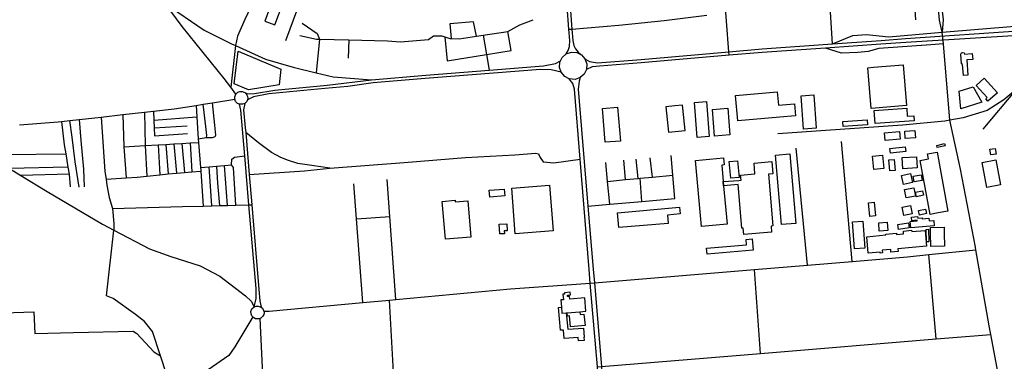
# Model space of a CAD drawing. Header units: millimetres. Extents: x 664923 to 767831, y 3118803 to 3207600.
# Tile 76 of 256: x 723810 to 726204, y 3140458 to 3141288. Entities that reach past the tile are written whole.
import ezdxf

# ---------------------------------------------------------------- set-up
doc = ezdxf.new("R2010")
doc.units = ezdxf.units.MM
for name, color, linetype in [('buildings', 5, 'Continuous'), ('parks', 8, 'Continuous'), ('railways', 4, 'Continuous'), ('roads_2', 2, 'Continuous'), ('roads_3', 3, 'Continuous')]:
    doc.layers.add(name, color=color, linetype=linetype)

msp = doc.modelspace()

# ---------------------------------------------------------------- linework, layer by layer
at = {"layer": 'buildings'}
for points in [[(726125.37, 3141205.74), (726126.69, 3141191.16), (726112.75, 3141190.43), (726114.55, 3141153.22), (726103.98, 3141152.47), (726102.1, 3141179.43), (726099.29, 3141180.83), (726097.8, 3141204.4), (726099.25, 3141207.18), (726101.91, 3141208.48), (726105.87, 3141207.12), (726106.4, 3141204.41), (726125.37, 3141205.74)], [(725885.25, 3141172.49), (725957.46, 3141178.57), (725965.84, 3141079.79), (725880.02, 3141072.57), (725871.64, 3141171.35), (725885.25, 3141172.49)], [(726135.13, 3141128.34), (726154.53, 3141145.87), (726186.64, 3141110.67), (726163.6, 3141089.86), (726158.41, 3141095.55), (726162.04, 3141098.83), (726135.13, 3141128.34)], [(726094.08, 3141114.12), (726127.68, 3141124.67), (726149.29, 3141087.57), (726097.83, 3141071.23), (726094.08, 3141114.12)], [(725695.94, 3141054.26), (725658.22, 3141051.01), (725555.74, 3141042.19), (725550.41, 3141103.63), (725651.69, 3141112.35), (725654.47, 3141080.34), (725693.38, 3141083.69), (725695.94, 3141054.26)], [(725709.53, 3141103.09), (725740.3, 3141105.34), (725746.27, 3141024.49), (725715.51, 3141022.24), (725709.53, 3141103.09)], [(725226.33, 3141072.01), (725263.52, 3141075.09), (725270.38, 3140993.17), (725233.19, 3140990.08), (725226.33, 3141072.01)], [(725380.95, 3141076.34), (725387.28, 3141014.79), (725427.73, 3141018.92), (725422.13, 3141073.28), (725421.4, 3141080.46), (725402.55, 3141078.53), (725380.95, 3141076.34)], [(725450.08, 3141086.73), (725479.6, 3141089.03), (725486.25, 3141004.39), (725456.72, 3141002.08), (725450.08, 3141086.73)], [(725493.98, 3141070.03), (725531.4, 3141072.8), (725536.26, 3141007.86), (725498.85, 3141005.08), (725493.98, 3141070.03)], [(725887.57, 3141067.25), (725966.47, 3141072.71), (725967.81, 3141053.53), (725983.69, 3141054.63), (725984.53, 3141042.52), (725889.76, 3141035.96), (725887.57, 3141067.25)], [(725811.1, 3141040.65), (725870.31, 3141044.79), (725871.17, 3141032.59), (725811.96, 3141028.45), (725811.1, 3141040.65)], [(725914.08, 3140994.39), (725912.21, 3141012.88), (725948.54, 3141016.51), (725950.41, 3140998.01), (725914.08, 3140994.39)], [(725962.88, 3140998.98), (725961.49, 3141016.8), (725986.45, 3141018.74), (725987.85, 3141000.93), (725962.88, 3140998.98)], [(725925.68, 3140975.01), (725962.5, 3140979.34), (725963.86, 3140967.89), (725927.03, 3140963.56), (725925.68, 3140975.01)], [(726039.38, 3140982.53), (726058.41, 3140986.92), (726059.59, 3140981.82), (726040.57, 3140977.43), (726039.38, 3140982.53)], [(725647.43, 3140959), (725681.89, 3140961.95), (725696.44, 3140792.9), (725661.98, 3140789.96), (725647.43, 3140959)], [(725883.51, 3140956.37), (725907.64, 3140958.63), (725910.73, 3140926.08), (725886.6, 3140923.81), (725883.51, 3140956.37)], [(725955.49, 3140952.99), (725990.28, 3140954.95), (725991.83, 3140927.59), (725957.03, 3140925.63), (725955.49, 3140952.99)], [(726017.05, 3140961.9), (726039.97, 3140966.02), (726066.05, 3140822.49), (726042.81, 3140818.31), (726022.93, 3140814.73), (725999.06, 3140946.09), (726019.27, 3140949.73), (726017.05, 3140961.9)], [(726168.51, 3140973.11), (726181.71, 3140975.19), (726183.9, 3140961.35), (726170.71, 3140959.27), (726168.51, 3140973.11)], [(725452.67, 3140945.97), (725521.09, 3140952.11), (725522.62, 3140935.21), (725516.73, 3140934.68), (725520.38, 3140894.38), (725521.29, 3140884.35), (725529.7, 3140791.3), (725467.17, 3140785.68), (725452.67, 3140945.97)], [(725595.17, 3140939.63), (725638.57, 3140943.18), (725641, 3140913.77), (725630.16, 3140912.88), (725640.54, 3140786.73), (725636.65, 3140786.43), (725637.89, 3140771.35), (725570.27, 3140765.83), (725568.98, 3140781.6), (725565.35, 3140781.29), (725556.63, 3140887.24), (725521.29, 3140884.35), (725520.38, 3140894.38), (725558.07, 3140897.45), (725563.64, 3140897.91), (725562.61, 3140910.42), (725597.34, 3140913.25), (725595.17, 3140939.63)], [(725535.05, 3140943.25), (725554.75, 3140945.18), (725558.77, 3140904.38), (725539.07, 3140902.45), (725535.05, 3140943.25)], [(725922.77, 3140947.02), (725935.82, 3140948.16), (725938.17, 3140921.88), (725925.12, 3140920.73), (725922.77, 3140947.02)], [(726149.38, 3140941.2), (726182.71, 3140947.68), (726194.63, 3140887.04), (726161.3, 3140880.55), (726149.38, 3140941.2)], [(725953.55, 3140909.27), (725975.42, 3140913.84), (725980.04, 3140891.92), (725958.17, 3140887.36), (725953.55, 3140909.27)], [(725981.99, 3140907.56), (726001.35, 3140910.9), (726003.56, 3140897.3), (725984.57, 3140893.61), (725981.99, 3140907.56)], [(725006.1, 3140878.49), (725098.25, 3140885.5), (725106.74, 3140774.74), (725014.59, 3140767.73), (725006.1, 3140878.49)], [(724951.22, 3140873.5), (724987.56, 3140876.49), (724988.96, 3140859.68), (724952.62, 3140856.68), (724951.22, 3140873.5)], [(725961.16, 3140875.22), (725983.7, 3140879.53), (725987.62, 3140859.22), (725965.08, 3140854.91), (725961.16, 3140875.22)], [(725987.9, 3140868.8), (726004.98, 3140872.23), (726007.24, 3140861.12), (725990.14, 3140857.69), (725987.9, 3140868.8)], [(724837.2, 3140846.33), (724868.41, 3140849.09), (724868.76, 3140845.21), (724898.97, 3140847.88), (724906.84, 3140759.71), (724845.41, 3140754.27), (724837.2, 3140846.33)], [(725886.99, 3140844.13), (725890.18, 3140811.27), (725876.97, 3140809.99), (725873.77, 3140842.86), (725886.99, 3140844.13)], [(725955.18, 3140832.04), (725975.9, 3140836.06), (725979.75, 3140816.44), (725959.03, 3140812.41), (725955.18, 3140832.04)], [(725263.48, 3140818.86), (725414.31, 3140832.45), (725415.79, 3140816.18), (725384.83, 3140812.54), (725386.24, 3140792.88), (725266.73, 3140782.92), (725263.48, 3140818.86)], [(725976.2, 3140782.08), (725974.79, 3140797.26), (725992.04, 3140798.84), (725991.9, 3140800.36), (725978.76, 3140799.15), (725977.93, 3140808.1), (725992.62, 3140809.44), (725992.99, 3140805.41), (726003.8, 3140806.41), (726004.04, 3140803.9), (726020.41, 3140805.4), (726020.98, 3140799.32), (726031.89, 3140800.32), (726033.09, 3140787.29), (725976.2, 3140782.08)], [(725994.88, 3140824.38), (726011.96, 3140827.81), (726014.22, 3140816.7), (725997.12, 3140813.27), (725994.88, 3140824.38)], [(724975.64, 3140790.93), (724993.95, 3140792.05), (724995, 3140774.95), (724987.85, 3140774.51), (724988.26, 3140767.9), (724977.1, 3140767.21), (724975.64, 3140790.93)], [(725859.78, 3140798.54), (725864.51, 3140732.79), (725839.56, 3140731), (725834.82, 3140796.76), (725859.78, 3140798.54)], [(725898.21, 3140794.62), (725919.14, 3140796.12), (725920.62, 3140775.51), (725899.69, 3140774.02), (725898.21, 3140794.62)], [(725944.37, 3140790.24), (725970.4, 3140794.38), (725972.34, 3140782.29), (725946.32, 3140778.13), (725944.37, 3140790.24)], [(725869.06, 3140760.51), (725915.87, 3140764.71), (725915.66, 3140767.04), (725941.23, 3140769.33), (725941.53, 3140765.95), (725958.9, 3140767.51), (725958.29, 3140774.27), (725978.11, 3140776.05), (725978.4, 3140772.88), (726010.98, 3140775.8), (726014.47, 3140737.21), (725944.57, 3140730.94), (725945.17, 3140724.29), (725928.06, 3140722.76), (725927.44, 3140729.54), (725906.49, 3140727.67), (725907.1, 3140720.99), (725901.63, 3140720.5), (725901.39, 3140723.17), (725872.67, 3140720.59), (725869.06, 3140760.51)], [(726013.27, 3140778.38), (726019.65, 3140778.55), (726020.46, 3140747.84), (726014.06, 3140747.69), (726013.27, 3140778.38)], [(726024.31, 3140768.85), (726024.04, 3140782.83), (726057.25, 3140783.46), (726057.52, 3140769.49), (726058.13, 3140737.72), (726024.92, 3140737.09), (726024.31, 3140768.85)], [(725575.86, 3140754.15), (725590.66, 3140755.42), (725593.03, 3140727.95), (725481.09, 3140718.33), (725479.87, 3140732.38), (725577.02, 3140740.73), (725575.86, 3140754.15)], [(725126.99, 3140589.16), (725128.21, 3140574.7), (725138.59, 3140575.56), (725140.77, 3140575.74), (725171.69, 3140578.31), (725186.54, 3140579.54), (725183.86, 3140611.54), (725147.11, 3140608.5), (725146.54, 3140615.26), (725141.97, 3140614.87), (725141.68, 3140618.32), (725148.74, 3140618.91), (725148.19, 3140625.47), (725134.18, 3140624.3), (725134.44, 3140621.16), (725130.51, 3140620.83), (725131.63, 3140607.39), (725125.51, 3140606.88), (725126.99, 3140589.16)], [(725138.59, 3140575.56), (725142.08, 3140535.57), (725180.87, 3140538.37), (725182.45, 3140516.68), (725181.57, 3140516.62), (725182.37, 3140508.45), (725168.26, 3140507.07), (725167.42, 3140515.59), (725133.14, 3140513.11), (725131.64, 3140533.7), (725124.68, 3140533.09), (725119.82, 3140588.54), (725126.99, 3140589.16), (725128.21, 3140574.7), (725138.59, 3140575.56)], [(725171.69, 3140578.31), (725172.25, 3140571.43), (725181.73, 3140572.34), (725184.4, 3140544.63), (725149.07, 3140541.26), (725146.5, 3140567.95), (725141.43, 3140567.54), (725140.77, 3140575.74), (725171.69, 3140578.31)]]:
    msp.add_lwpolyline(points, close=True, dxfattribs=at)
at = {"layer": 'parks'}
msp.add_lwpolyline([(724341.2, 3141211.85), (724444.47, 3141167.42), (724440.82, 3141129.8), (724366.38, 3141117.64), (724330.95, 3141132.48), (724341.2, 3141211.85)], close=True, dxfattribs=at)
at = {"layer": 'railways'}
for points in [[(726292.54, 3141485.77), (726286.47, 3141447.76), (726285.05, 3141399.54), (726287.56, 3141359.93), (726292.4, 3141311.62), (726294.85, 3141285.63), (726295.1, 3141272.41), (726291.75, 3141243.97), (726282.9, 3141205.7), (726279.21, 3141193.11), (726273.08, 3141177.92), (726260.66, 3141153.19), (726231.26, 3141117.25), (726202.21, 3141093.36), (726161.67, 3141067.32), (726103.41, 3141049.29), (726070.74, 3141043.57), (726058.62, 3141041.44), (725955.83, 3141031.89), (725652.96, 3141010.94)], [(726231.26, 3141117.25), (726151.24, 3141021.68)]]:
    msp.add_lwpolyline(points, dxfattribs=at)
at = {"layer": 'roads_2'}
for points in [[(725138.71, 3141204.81), (725143.33, 3141213.54), (725146.1, 3141223.23), (725146.97, 3141237.55), (725144.85, 3141264.75), (725140.54, 3141320), (725138.84, 3141341.72), (725135.39, 3141386.12), (725131.5, 3141431.96), (725122.21, 3141541.76), (725118.44, 3141586.27), (725114.12, 3141647.05), (725114.52, 3141665.22), (725115.68, 3141717.49), (725115.78, 3141722.1), (725120.86, 3141780.28), (725131.45, 3141833.37), (725138.64, 3141856.9), (725145.93, 3141880.74), (725147.83, 3141886.97), (725176.38, 3141950.6), (725202.36, 3142006.86), (725213.27, 3142024.64)], [(725221.11, 3142021.6), (725217.26, 3142014), (725202.27, 3141988.71), (725178.07, 3141939.98), (725158.52, 3141890.18), (725154.44, 3141878.48), (725143.85, 3141848.15), (725133.66, 3141805.26), (725128.81, 3141774.97), (725123.67, 3141717.64), (725122.44, 3141703.88), (725122.21, 3141656.32), (725122.17, 3141647.33), (725126.36, 3141586.96), (725129.93, 3141542.46), (725138.78, 3141432.62), (725147.8, 3141320.57), (725152.24, 3141265.38), (725154.49, 3141237.41), (725157.05, 3141225.22), (725160.75, 3141217.41), (725167.74, 3141209.24), (725173.89, 3141203.42)], [(726052.85, 3141257.55), (726045.88, 3141287.3), (726038.09, 3141376.31)], [(724163.21, 3141327.24), (724257.94, 3141262.97), (724324.79, 3141229.68), (724334.33, 3141225.32), (724407.04, 3141192.04), (724474.71, 3141172.92), (724530.78, 3141159.28), (724572.28, 3141149.19), (724665.53, 3141141.58)], [(726051.74, 3141316.46), (726054.71, 3141287.7), (726052.85, 3141257.55)], [(725785.78, 3141229.72), (725835.29, 3141249.54), (725868.49, 3141252.49), (725923.12, 3141246.8), (726052.85, 3141257.55)], [(726193.17, 3140401.71), (726170.7, 3140522.99), (726166.84, 3140543.8), (726134.45, 3140728.99), (726133.37, 3140735.2), (726097.47, 3140924.92), (726070.74, 3141043.57), (726055.42, 3141229.17), (726054.15, 3141243.14), (726052.85, 3141257.55)], [(726055.42, 3141229.17), (726025.21, 3141226.83), (725898.72, 3141218.45), (725872.59, 3141210.44), (725847.11, 3141208.03), (725807.49, 3141207.08), (725768.95, 3141219.26)], [(725228.83, 3140332.45), (725216.49, 3140423.64), (725214.68, 3140444.31), (725197.01, 3140647.36), (725194.08, 3140681.09), (725172.31, 3140948.64), (725158.47, 3141118.8), (725154.8, 3141132.86), (725145.65, 3141144.3)], [(725172.65, 3141147.52), (725169.77, 3141138.73), (725167.83, 3141119.44), (725191.47, 3140834.51), (725204.19, 3140681.28), (725206.96, 3140648.08), (725223.92, 3140445.06), (725225.81, 3140422.47), (725238.06, 3140333.62)], [(723809.74, 3141032.49), (723903.17, 3141039.43), (723911.65, 3141040.39), (723931.61, 3141042.65), (723954.8, 3141045.28), (724007.97, 3141051.31), (724060.94, 3141057.31), (724113.64, 3141063.29), (724135.15, 3141065.73), (724185.69, 3141071.45), (724238.63, 3141079.85), (724256.09, 3141082.63), (724278.98, 3141086.26), (724332.77, 3141094.8)], [(724379.69, 3140589.84), (724384.74, 3140610.51), (724384.55, 3140634.45), (724366.97, 3140837.95), (724356.87, 3140957.42), (724347.53, 3141067.82), (724344.09, 3141082.65)], [(724357.02, 3141084.55), (724353.69, 3141068.9), (724358.39, 3141024.94), (724359.31, 3141014.2), (724368.05, 3140911.63), (724374.32, 3140837.9), (724391.58, 3140632.51), (724393.46, 3140604.85), (724396.7, 3140589.39)], [(725206.96, 3140648.08), (725596.34, 3140680.44), (725725.49, 3140691.18), (725834.03, 3140700.21), (725968.46, 3140711.38), (726020.33, 3140716.89), (726134.45, 3140728.99)], [(724403.48, 3140579.3), (724416.32, 3140579.69), (724643.88, 3140600.54), (724709.05, 3140606.5), (724724.2, 3140607.9), (725003.42, 3140633.47), (725197.01, 3140647.36), (725206.96, 3140648.08)], [(724403.48, 3140579.3), (724403.79, 3140575.86), (724403.04, 3140571.4), (724401.11, 3140567.41), (724396.45, 3140562.84), (724393.41, 3140561.62), (724390.98, 3140560.64), (724383.52, 3140560.92), (724378.99, 3140562.98), (724376.58, 3140565.47), (724374.3, 3140567.8), (724372.19, 3140573.09), (724372.16, 3140579.11), (724374.58, 3140585.02), (724379.69, 3140589.84), (724384.74, 3140591.76), (724389.89, 3140591.94), (724396.7, 3140589.39), (724399.99, 3140586.48), (724403.48, 3140579.3)], [(724376.58, 3140565.47), (724333.1, 3140492.84), (724318.03, 3140471.77), (724268.2, 3140437.15), (724252.97, 3140423.97), (724244.37, 3140408.6), (724214.31, 3140381.67), (724209.07, 3140372.52), (724211.6, 3140290), (724214.89, 3140120.58), (724320.71, 3139975.62), (724467.57, 3139772), (724470.66, 3139768.34)]]:
    msp.add_lwpolyline(points, dxfattribs=at)
at = {"layer": 'roads_3'}
for points in [[(725785.78, 3141229.72), (725777.73, 3141359.33), (725773.96, 3141376.51), (725755.35, 3141397.71), (725711.13, 3141448.9), (725694.25, 3141468.46), (725683.77, 3141480.58), (725609.57, 3141579.96)], [(724483.34, 3141560.78), (724463.61, 3141518.11), (724456.75, 3141503.26), (724434.41, 3141454.93), (724423.54, 3141431.41), (724414.22, 3141411.24), (724387.19, 3141352.76), (724357.36, 3141288.24), (724339.24, 3141248.36), (724334.33, 3141225.32), (724322.87, 3141123.8)], [(725534.31, 3141201.49), (725533.69, 3141209.79), (725522.6, 3141360.12), (725512.01, 3141369.1), (725500.88, 3141380.65), (725473.75, 3141517.55)], [(724437.29, 3141370.11), (724425.64, 3141338.25), (724405.92, 3141284.37), (724430.38, 3141275.53), (724450.01, 3141329.22), (724461.74, 3141361.26), (724437.29, 3141370.11)], [(725982.08, 3141372.66), (725987.88, 3141287.58)], [(724456.68, 3141237.68), (724485.75, 3141315.97), (724494.89, 3141313.06), (724507.76, 3141341.08)], [(724335.16, 3141106.73), (724322.87, 3141123.8), (724307.24, 3141145.51), (724204.7, 3141271.49), (724163.21, 3141327.24)], [(724996.23, 3141259.41), (725025.95, 3141275.85), (725058.54, 3141287.93)], [(725144.85, 3141264.75), (725152.24, 3141265.38), (725266.68, 3141275.11), (725376.94, 3141286.46), (725480.47, 3141299.05)], [(724496.45, 3141279.53), (724533.08, 3141254.83), (724538.38, 3141240.79), (724530.78, 3141159.28)], [(724920.15, 3141247.67), (724912.99, 3141283.04), (724855.27, 3141277.7), (724858.57, 3141242.16)], [(725963.75, 3141242), (726249.12, 3141262.13), (726434.35, 3141278)], [(726435.62, 3141267.28), (726250.65, 3141250.84), (725964.13, 3141232.55)], [(726052.85, 3141257.55), (726229.31, 3141272.42), (726262.87, 3141275.22)], [(724490.64, 3141249.4), (724531.8, 3141240.94), (724538.38, 3141240.79), (724609.98, 3141239.03), (724703.83, 3141236.72), (724735.98, 3141234.06), (724803.38, 3141239.77), (724815.58, 3141249.04), (724836.47, 3141249.06), (724843.02, 3141246.76), (724855.75, 3141242.31), (724858.57, 3141242.16), (724878.2, 3141241.2), (724920.15, 3141247.67), (724937.01, 3141250.26), (724996.23, 3141259.41)], [(724843.02, 3141246.76), (724849.04, 3141188.11), (724944.89, 3141203.8), (725004.64, 3141213.58), (724996.23, 3141259.41)], [(724937.01, 3141250.26), (724944.89, 3141203.8), (724951.39, 3141165.45)], [(725184.12, 3141193.28), (725195.16, 3141186.73), (725214.77, 3141182.87), (725320.33, 3141191.07), (725533.69, 3141209.79), (725614.54, 3141216.89), (725785.78, 3141229.72), (725904.6, 3141237.83), (725963.75, 3141242)], [(724609.98, 3141239.03), (724608.31, 3141194.3)], [(725964.13, 3141232.55), (725903.74, 3141228.69), (725768.95, 3141219.26), (725615.07, 3141208.48), (725534.31, 3141201.49), (725320.73, 3141183), (725219.75, 3141175.09), (725201.79, 3141173.59), (725187.64, 3141166.87)], [(725188.66, 3141180.43), (725187.64, 3141166.87), (725182.05, 3141155.84), (725172.65, 3141147.52), (725159.9, 3141143.1), (725145.65, 3141144.3), (725135.19, 3141149.68), (725126.16, 3141160.17), (725122.38, 3141171.71), (725123.39, 3141185.24), (725124.79, 3141187.99), (725129, 3141196.29), (725138.71, 3141204.81), (725151.14, 3141209.03), (725164.18, 3141208.18), (725173.89, 3141203.42), (725175.86, 3141202.46), (725184.12, 3141193.28), (725188.66, 3141180.43)], [(724357.28, 3141111.1), (724363.78, 3141107.75), (724380.77, 3141109.04), (724430.12, 3141116.71), (724557.12, 3141128.55), (724665.53, 3141141.58), (724797.5, 3141153.49), (724951.39, 3141165.45), (725083.04, 3141175.66), (725112.51, 3141181.61), (725124.79, 3141187.99)], [(725126.16, 3141160.17), (725101.59, 3141166.21), (725075.66, 3141167.25), (724795.34, 3141145.18), (724669.08, 3141134.89), (724607.78, 3141125.45), (724551.8, 3141120.54), (724415.93, 3141107.57), (724378.36, 3141100.5), (724363.62, 3141093.12)], [(724364.05, 3141101.02), (724364.36, 3141097.58), (724363.62, 3141093.12), (724361.69, 3141089.12), (724357.02, 3141084.55), (724351.55, 3141082.35), (724344.09, 3141082.65), (724339.58, 3141084.7), (724334.89, 3141089.51), (724332.77, 3141094.8), (724332.73, 3141100.82), (724335.16, 3141106.73), (724340.26, 3141111.55), (724345.31, 3141113.48), (724350.47, 3141113.66), (724357.28, 3141111.1), (724360.56, 3141108.19), (724364.05, 3141101.02)], [(724238.63, 3141079.85), (724240.39, 3141051.94), (724242.99, 3141010.44), (724243.98, 3140998.43), (724244.72, 3140989.5), (724249.71, 3140928.95), (724250.18, 3140923.34), (724250.43, 3140919.73), (724256.12, 3140834.98)], [(724243.98, 3140998.43), (724258.29, 3141000.87), (724264.23, 3141001.82), (724264.58, 3141006.49), (724262.68, 3141028.05), (724256.09, 3141082.63)], [(724264.23, 3141001.82), (724278.28, 3141001.88), (724284.85, 3141003.91), (724286.9, 3141007.76), (724284.32, 3141031.64), (724278.98, 3141086.26)], [(724007.97, 3141051.31), (724017.21, 3140918.94), (724019.91, 3140900.7), (724022.09, 3140885.94), (724027.11, 3140855.82), (724035.35, 3140829.03), (724038.37, 3140792.34), (724038.88, 3140776.33)], [(724060.94, 3141057.31), (724063.33, 3140979.19), (724068.68, 3140903.44)], [(724113.64, 3141063.29), (724114.81, 3140982.11), (724119.32, 3140907.54)], [(724135.15, 3141065.73), (724136.12, 3141044.2), (724136.99, 3141025.03), (724137.85, 3141005.61), (724217.52, 3141011.31)], [(724136.12, 3141044.2), (724240.39, 3141051.94)], [(723911.65, 3141040.39), (723918.21, 3140983.59), (723921.84, 3140961.98), (723927.1, 3140929.3), (723929.79, 3140912.54), (723932.78, 3140882.06)], [(723954.51, 3140880.61), (723944.83, 3140942.26), (723937.3, 3141002.67), (723931.61, 3141042.65)], [(723954.8, 3141045.28), (723958.75, 3140994.18), (723964.75, 3140924.42), (723966.41, 3140882.1)], [(724136.99, 3141025.03), (724217.16, 3141029.88)], [(724563.9, 3140926.81), (724520, 3140934), (724485.92, 3140938.85), (724463.28, 3140945.6), (724444.86, 3140953.28), (724421.69, 3140965.52), (724390.65, 3140989.02), (724359.31, 3141014.2)], [(724063.33, 3140979.19), (724114.81, 3140982.11), (724146.13, 3140983.89), (724165.07, 3140984.97), (724184.58, 3140986.09), (724204.38, 3140987.2), (724224.53, 3140988.35), (724244.72, 3140989.5)], [(724146.13, 3140983.89), (724150.82, 3140910.95)], [(724165.07, 3140984.97), (724171.13, 3140913.14)], [(724184.58, 3140986.09), (724190.79, 3140914.77)], [(724204.38, 3140987.2), (724210.33, 3140916.74)], [(724224.53, 3140988.35), (724228.28, 3140917.89)], [(725834.03, 3140700.21), (725807.93, 3140992.25)], [(723777.12, 3140960.19), (723921.84, 3140961.98)], [(724249.71, 3140928.95), (724270.29, 3140930.73), (724288.66, 3140932.32), (724307.55, 3140933.94), (724324.4, 3140935.39), (724325.65, 3140948.9), (724331.87, 3140954.1), (724356.87, 3140957.42)], [(724368.05, 3140911.63), (724502.41, 3140920.57), (724563.9, 3140926.81), (724744.63, 3140940.81), (724893.95, 3140953.38), (725013.65, 3140959.46), (725064.99, 3140963.4), (725071.4, 3140961.82), (725075.38, 3140953.45), (725082.39, 3140942.18), (725108.35, 3140940.13), (725172.31, 3140948.64)], [(725402.33, 3140853.66), (725397.58, 3140910.5), (725393.38, 3140957.73)], [(725725.49, 3140691.18), (725697.66, 3140975.73)], [(723927.1, 3140929.3), (723784.69, 3140926.57)], [(724276.63, 3140835.52), (724270.29, 3140930.73)], [(724288.66, 3140932.32), (724290.9, 3140890.98), (724296, 3140836.04)], [(724314.93, 3140836.55), (724307.55, 3140933.94)], [(724335.36, 3140837.1), (724329.56, 3140928.99), (724324.4, 3140935.39)], [(725244.24, 3140839.36), (725238.95, 3140894.97), (725234.59, 3140940.85)], [(725282.42, 3140899.23), (725278.56, 3140946.69)], [(725313.22, 3140902.24), (725308.87, 3140949)], [(725348.24, 3140905.67), (725342.84, 3140952.34)], [(723784.69, 3140926.57), (723812.77, 3140909.54), (723876.7, 3140870.76), (724010.89, 3140790.84), (724038.88, 3140776.33), (724125.82, 3140731.24), (724177.07, 3140712.08), (724248.89, 3140690.04), (724296.71, 3140664.28), (724359.17, 3140616.75), (724372.26, 3140603.93), (724379.69, 3140589.84)], [(723929.79, 3140912.54), (723812.77, 3140909.54)], [(724019.91, 3140900.7), (724068.68, 3140903.44), (724095.07, 3140904.93), (724119.32, 3140907.54), (724150.82, 3140910.95), (724171.13, 3140913.14), (724190.79, 3140914.77), (724210.33, 3140916.74), (724228.28, 3140917.89), (724250.43, 3140919.73)], [(725238.95, 3140894.97), (725282.42, 3140899.23), (725313.22, 3140902.24), (725318.03, 3140902.71), (725348.24, 3140905.67), (725397.58, 3140910.5)], [(724643.88, 3140600.54), (724628.53, 3140804.06), (724622.13, 3140888.92)], [(724724.2, 3140607.9), (724709.92, 3140809.44), (724703.52, 3140899.7)], [(725322.62, 3140846.45), (725318.03, 3140902.71)], [(724035.35, 3140829.03), (724205.69, 3140833.62), (724256.12, 3140834.98), (724276.63, 3140835.52), (724296, 3140836.04), (724314.93, 3140836.55), (724335.36, 3140837.1), (724366.97, 3140837.95), (724374.32, 3140837.9)], [(725191.47, 3140834.51), (725244.24, 3140839.36), (725322.62, 3140846.45), (725402.33, 3140853.66)], [(724628.53, 3140804.06), (724709.92, 3140809.44)], [(724214.31, 3140381.67), (724179.2, 3140406.82), (724166.8, 3140426.18), (724152.14, 3140470.98), (724132.82, 3140530.04), (724113.48, 3140554.17), (724090.99, 3140571.71), (724037.18, 3140610.69), (724021.2, 3140616.92), (724038.88, 3140776.33)], [(726038, 3140512.07), (726020.33, 3140716.89)], [(725611, 3140476.92), (725596.34, 3140680.44)], [(724720.18, 3140402.15), (724709.05, 3140606.5)], [(723649.36, 3140571.61), (723844.31, 3140578.28), (723846.41, 3140525.53), (723940.49, 3140527.31), (724085.68, 3140530.61), (724094.81, 3140525.61), (724135.87, 3140480.95), (724152.14, 3140470.98)], [(724393.41, 3140561.62), (724402.89, 3140374.85), (724404, 3140352.93), (724413.06, 3140234.07), (724419.71, 3140147.01)], [(725214.68, 3140444.31), (725223.92, 3140445.06), (725611, 3140476.92), (726038, 3140512.07), (726170.7, 3140522.99)]]:
    msp.add_lwpolyline(points, dxfattribs=at)

doc.saveas('drawing.dxf')
